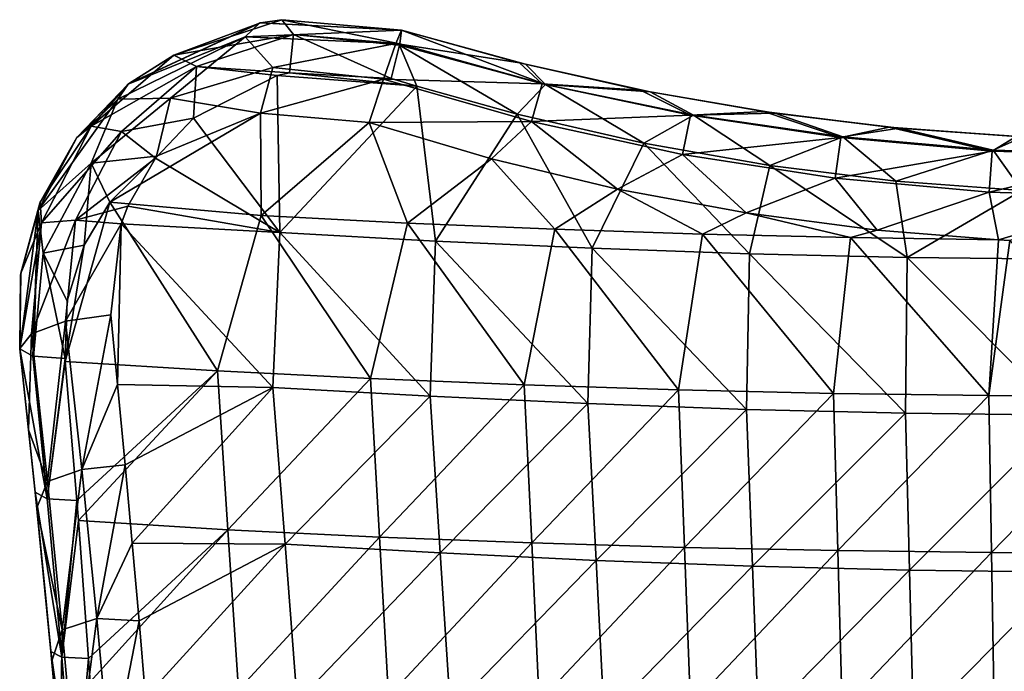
# Model space of a CAD drawing. Header units: millimetres. Extents: x -230 to 230, y 0 to 904.
# Tile 24 of 27: x -227 to -28, y 773 to 904. Entities that reach past the tile are written whole.
import ezdxf

# ---------------------------------------------------------------- set-up
doc = ezdxf.new("R2010")
doc.units = ezdxf.units.MM
doc.header["$LTSCALE"] = 81.481481
for name, color, linetype in [('27', 7, 'CONTINUOUS'), ('33', 7, 'CONTINUOUS'), ('34', 7, 'CONTINUOUS'), ('35', 7, 'CONTINUOUS'), ('37', 7, 'CONTINUOUS'), ('40', 7, 'CONTINUOUS'), ('41', 7, 'CONTINUOUS'), ('42', 7, 'CONTINUOUS'), ('48', 7, 'CONTINUOUS'), ('49', 7, 'CONTINUOUS'), ('50', 7, 'CONTINUOUS')]:
    doc.layers.add(name, color=color, linetype=linetype)

msp = doc.modelspace()

# ---------------------------------------------------------------- linework, layer by layer
at = {"layer": '27', "linetype": 'Continuous'}
for points in [[(-177.93, 864.72, -531.1), (-208.41, 867.43, -525.67), (-178.06, 885.33, -537.96), (-177.93, 864.72, -531.1)], [(-178.06, 885.33, -537.96), (-208.41, 867.43, -525.67), (-199.01, 876.71, -530.8), (-178.06, 885.33, -537.96)], [(-156.13, 883.47, -541.26), (-177.93, 864.72, -531.1), (-178.06, 885.33, -537.96), (-156.13, 883.47, -541.26)], [(-148.41, 863.2, -535.73), (-177.93, 864.72, -531.1), (-156.13, 883.47, -541.26), (-148.41, 863.2, -535.73)], [(-148.41, 863.2, -535.73), (-156.13, 883.47, -541.26), (-131.48, 876.12, -542.55), (-148.41, 863.2, -535.73)], [(-118.76, 861.96, -539.53), (-148.41, 863.2, -535.73), (-131.48, 876.12, -542.55), (-118.76, 861.96, -539.53)], [(-106.12, 870.03, -543.7), (-118.76, 861.96, -539.53), (-131.48, 876.12, -542.55), (-106.12, 870.03, -543.7)], [(-89.01, 860.99, -542.49), (-118.76, 861.96, -539.53), (-106.12, 870.03, -543.7), (-89.01, 860.99, -542.49)], [(-80.17, 865.24, -544.67), (-89.01, 860.99, -542.49), (-106.12, 870.03, -543.7), (-80.17, 865.24, -544.67)], [(-213.59, 858.72, -521.66), (-208.41, 867.43, -525.67), (-217.41, 835.3, -513.44), (-213.59, 858.72, -521.66)], [(-217.41, 835.3, -513.44), (-208.41, 867.43, -525.67), (-186.75, 833.44, -519.49), (-217.41, 835.3, -513.44)], [(-208.41, 867.43, -525.67), (-177.93, 864.72, -531.1), (-186.75, 833.44, -519.49), (-208.41, 867.43, -525.67)], [(-59.17, 860.3, -544.59), (-89.01, 860.99, -542.49), (-80.17, 865.24, -544.67), (-59.17, 860.3, -544.59)], [(-53.76, 861.8, -545.4), (-59.17, 860.3, -544.59), (-80.17, 865.24, -544.67), (-53.76, 861.8, -545.4)], [(-186.75, 833.44, -519.49), (-177.93, 864.72, -531.1), (-155.91, 831.88, -524.62), (-186.75, 833.44, -519.49)], [(-177.93, 864.72, -531.1), (-148.41, 863.2, -535.73), (-155.91, 831.88, -524.62), (-177.93, 864.72, -531.1)], [(-155.91, 831.88, -524.62), (-148.41, 863.2, -535.73), (-124.91, 830.59, -528.82), (-155.91, 831.88, -524.62)], [(-148.41, 863.2, -535.73), (-118.76, 861.96, -539.53), (-124.91, 830.59, -528.82), (-148.41, 863.2, -535.73)], [(-124.91, 830.59, -528.82), (-118.76, 861.96, -539.53), (-93.79, 829.59, -532.09), (-124.91, 830.59, -528.82)], [(-118.76, 861.96, -539.53), (-89.01, 860.99, -542.49), (-93.79, 829.59, -532.09), (-118.76, 861.96, -539.53)], [(-29.3, 859.85, -545.83), (-59.17, 860.3, -544.59), (-53.76, 861.8, -545.4), (-29.3, 859.85, -545.83)], [(-93.79, 829.59, -532.09), (-89.01, 860.99, -542.49), (-62.57, 828.88, -534.43), (-93.79, 829.59, -532.09)], [(-89.01, 860.99, -542.49), (-59.17, 860.3, -544.59), (-62.57, 828.88, -534.43), (-89.01, 860.99, -542.49)], [(-62.57, 828.88, -534.43), (-59.17, 860.3, -544.59), (-31.3, 828.45, -535.84), (-62.57, 828.88, -534.43)], [(-59.17, 860.3, -544.59), (-29.3, 859.85, -545.83), (-31.3, 828.45, -535.84), (-59.17, 860.3, -544.59)], [(-29.3, 859.85, -545.83), (-27.01, 859.72, -545.86), (-31.3, 828.45, -535.84), (-29.3, 859.85, -545.83)], [(-31.3, 828.45, -535.84), (-27.01, 859.72, -545.86), (0, 828.31, -536.31), (-31.3, 828.45, -535.84)], [(-217, 847.53, -517.32), (-213.59, 858.72, -521.66), (-217.41, 835.3, -513.44), (-217, 847.53, -517.32)], [(-217.46, 835.89, -513.61), (-217, 847.53, -517.32), (-217.41, 835.3, -513.44), (-217.46, 835.89, -513.61)], [(-217.41, 835.3, -513.44), (-186.75, 833.44, -519.49), (-215.08, 807.32, -505.69), (-217.41, 835.3, -513.44)], [(-215.08, 807.32, -505.69), (-186.75, 833.44, -519.49), (-214.76, 803.25, -504.6), (-215.08, 807.32, -505.69)], [(-214.76, 803.25, -504.6), (-186.75, 833.44, -519.49), (-184.62, 801.36, -510.45), (-214.76, 803.25, -504.6)], [(-186.75, 833.44, -519.49), (-155.91, 831.88, -524.62), (-184.62, 801.36, -510.45), (-186.75, 833.44, -519.49)], [(-184.62, 801.36, -510.45), (-155.91, 831.88, -524.62), (-154.08, 799.92, -515.5), (-184.62, 801.36, -510.45)], [(-155.91, 831.88, -524.62), (-124.91, 830.59, -528.82), (-154.08, 799.92, -515.5), (-155.91, 831.88, -524.62)], [(-154.08, 799.92, -515.5), (-124.91, 830.59, -528.82), (-123.39, 798.75, -519.63), (-154.08, 799.92, -515.5)], [(-124.91, 830.59, -528.82), (-93.79, 829.59, -532.09), (-123.39, 798.75, -519.63), (-124.91, 830.59, -528.82)], [(-123.39, 798.75, -519.63), (-93.79, 829.59, -532.09), (-92.59, 797.84, -522.85), (-123.39, 798.75, -519.63)], [(-93.79, 829.59, -532.09), (-62.57, 828.88, -534.43), (-92.59, 797.84, -522.85), (-93.79, 829.59, -532.09)], [(-92.59, 797.84, -522.85), (-62.57, 828.88, -534.43), (-61.7, 797.18, -525.15), (-92.59, 797.84, -522.85)], [(-62.57, 828.88, -534.43), (-31.3, 828.45, -535.84), (-61.7, 797.18, -525.15), (-62.57, 828.88, -534.43)], [(-61.7, 797.18, -525.15), (-31.3, 828.45, -535.84), (-30.74, 796.79, -526.53), (-61.7, 797.18, -525.15)], [(-31.3, 828.45, -535.84), (0, 828.31, -536.31), (-30.74, 796.79, -526.53), (-31.3, 828.45, -535.84)], [(-30.74, 796.79, -526.53), (0, 828.31, -536.31), (0.24, 796.66, -526.98), (-30.74, 796.79, -526.53)], [(-214.76, 803.25, -504.6), (-184.62, 801.36, -510.45), (-212.74, 775.45, -497.42), (-214.76, 803.25, -504.6)], [(-212.74, 775.45, -497.42), (-184.62, 801.36, -510.45), (-212.42, 770.76, -496.25), (-212.74, 775.45, -497.42)], [(-212.42, 770.76, -496.25), (-184.62, 801.36, -510.45), (-182.48, 769.11, -502.05), (-212.42, 770.76, -496.25)], [(-184.62, 801.36, -510.45), (-154.08, 799.92, -515.5), (-182.48, 769.11, -502.05), (-184.62, 801.36, -510.45)], [(-182.48, 769.11, -502.05), (-154.08, 799.92, -515.5), (-152.25, 767.8, -507.01), (-182.48, 769.11, -502.05)], [(-154.08, 799.92, -515.5), (-123.39, 798.75, -519.63), (-152.25, 767.8, -507.01), (-154.08, 799.92, -515.5)], [(-152.25, 767.8, -507.01), (-123.39, 798.75, -519.63), (-121.88, 766.73, -511.08), (-152.25, 767.8, -507.01)], [(-123.39, 798.75, -519.63), (-92.59, 797.84, -522.85), (-121.88, 766.73, -511.08), (-123.39, 798.75, -519.63)], [(-121.88, 766.73, -511.08), (-92.59, 797.84, -522.85), (-91.39, 765.9, -514.24), (-121.88, 766.73, -511.08)], [(-92.59, 797.84, -522.85), (-61.7, 797.18, -525.15), (-91.39, 765.9, -514.24), (-92.59, 797.84, -522.85)], [(-91.39, 765.9, -514.24), (-61.7, 797.18, -525.15), (-60.82, 765.31, -516.5), (-91.39, 765.9, -514.24)], [(-61.7, 797.18, -525.15), (-30.74, 796.79, -526.53), (-60.82, 765.31, -516.5), (-61.7, 797.18, -525.15)], [(-60.82, 765.31, -516.5), (-30.74, 796.79, -526.53), (-30.19, 764.96, -517.85), (-60.82, 765.31, -516.5)], [(-30.74, 796.79, -526.53), (0.24, 796.66, -526.98), (-30.19, 764.96, -517.85), (-30.74, 796.79, -526.53)], [(-30.19, 764.96, -517.85), (0.24, 796.66, -526.98), (0.47, 764.84, -518.29), (-30.19, 764.96, -517.85)]]:
    msp.add_3dface(points, dxfattribs=at)
at = {"layer": '33', "linetype": 'Continuous'}
for points in [[(-149.66, 902.06, -521.87), (-124.64, 895.2, -523.32), (-149.66, 902.06, -527.64), (-149.66, 902.06, -521.87)], [(-149.66, 902.06, -527.64), (-124.64, 895.2, -523.32), (-125.85, 895.5, -528.4), (-149.66, 902.06, -527.64)], [(-125.85, 895.5, -528.4), (-124.64, 895.2, -523.32), (-101.47, 890.02, -529.14), (-125.85, 895.5, -528.4)], [(-124.64, 895.2, -523.32), (-99.5, 889.63, -524.62), (-101.47, 890.02, -529.14), (-124.64, 895.2, -523.32)], [(-101.47, 890.02, -529.14), (-99.5, 889.63, -524.62), (-76.59, 885.69, -529.81), (-101.47, 890.02, -529.14)], [(-99.5, 889.63, -524.62), (-74.41, 885.37, -525.69), (-76.59, 885.69, -529.81), (-99.5, 889.63, -524.62)], [(-76.59, 885.69, -529.81), (-74.41, 885.37, -525.69), (-51.33, 882.55, -530.34), (-76.59, 885.69, -529.81)], [(-74.41, 885.37, -525.69), (-49.37, 882.36, -526.49), (-51.33, 882.55, -530.34), (-74.41, 885.37, -525.69)], [(-51.33, 882.55, -530.34), (-49.37, 882.36, -526.49), (-25.78, 880.64, -530.69), (-51.33, 882.55, -530.34)], [(-49.37, 882.36, -526.49), (-24.34, 880.57, -526.99), (-25.78, 880.64, -530.69), (-49.37, 882.36, -526.49)]]:
    msp.add_3dface(points, dxfattribs=at)
at = {"layer": '34', "linetype": 'Continuous'}
for points in [[(-204.76, 891.22, -518.41), (-204.67, 891.28, -511.06), (-178.19, 903.55, -524.91), (-204.76, 891.22, -518.41)], [(-204.67, 891.28, -511.06), (-178.06, 903.58, -518.45), (-178.19, 903.55, -524.91), (-204.67, 891.28, -511.06)], [(-178.06, 903.58, -518.45), (-149.66, 902.06, -521.87), (-178.19, 903.55, -524.91), (-178.06, 903.58, -518.45)], [(-149.66, 902.06, -521.87), (-149.66, 902.06, -527.64), (-178.19, 903.55, -524.91), (-149.66, 902.06, -521.87)], [(-215.16, 880.35, -514.25), (-215.07, 880.47, -506.56), (-204.76, 891.22, -518.41), (-215.16, 880.35, -514.25)], [(-215.07, 880.47, -506.56), (-204.67, 891.28, -511.06), (-204.76, 891.22, -518.41), (-215.07, 880.47, -506.56)], [(-222.55, 867.21, -509.98), (-222.45, 867.45, -502.06), (-215.16, 880.35, -514.25), (-222.55, 867.21, -509.98)], [(-222.45, 867.45, -502.06), (-215.07, 880.47, -506.56), (-215.16, 880.35, -514.25), (-222.45, 867.45, -502.06)], [(-226.42, 852.73, -505.99), (-226.36, 853.12, -497.86), (-222.55, 867.21, -509.98), (-226.42, 852.73, -505.99)], [(-226.36, 853.12, -497.86), (-222.45, 867.45, -502.06), (-222.55, 867.21, -509.98), (-226.36, 853.12, -497.86)], [(-226.6, 837.94, -494.05), (-226.36, 853.12, -497.86), (-226.6, 837.94, -502.62), (-226.6, 837.94, -494.05)], [(-226.6, 837.94, -502.62), (-226.36, 853.12, -497.86), (-226.42, 852.73, -505.99), (-226.6, 837.94, -502.62)]]:
    msp.add_3dface(points, dxfattribs=at)
at = {"layer": '35', "linetype": 'Continuous'}
for points in [[(-226.6, 837.94, -494.05), (-226.6, 837.94, -502.62), (-223.81, 812.2, -496.3), (-226.6, 837.94, -494.05)], [(-224.8, 821.55, -488.89), (-226.6, 837.94, -494.05), (-223.81, 812.2, -496.3), (-224.8, 821.55, -488.89)], [(-223.15, 805.79, -484.04), (-224.8, 821.55, -488.89), (-223.47, 808.95, -495.53), (-223.15, 805.79, -484.04)], [(-223.47, 808.95, -495.53), (-224.8, 821.55, -488.89), (-223.81, 812.2, -496.3), (-223.47, 808.95, -495.53)], [(-221.19, 786.18, -490.32), (-223.15, 805.79, -484.04), (-223.47, 808.95, -495.53), (-221.19, 786.18, -490.32)], [(-220.11, 774.97, -474.9), (-223.15, 805.79, -484.04), (-220.29, 776.85, -488.27), (-220.11, 774.97, -474.9)], [(-220.29, 776.85, -488.27), (-223.15, 805.79, -484.04), (-221.19, 786.18, -490.32), (-220.29, 776.85, -488.27)], [(-218.73, 759.89, -484.68), (-220.11, 774.97, -474.9), (-220.29, 776.85, -488.27), (-218.73, 759.89, -484.68)], [(-218.44, 756.59, -469.67), (-220.11, 774.97, -474.9), (-218.73, 759.89, -484.68), (-218.44, 756.59, -469.67)]]:
    msp.add_3dface(points, dxfattribs=at)
at = {"layer": '37', "linetype": 'Continuous'}
for points in [[(-174.68, 892.95, -503.07), (-146.55, 890.77, -507.39), (-172.24, 893.5, -503.76), (-174.68, 892.95, -503.07)], [(-146.55, 890.77, -507.39), (-151.72, 892.35, -507.11), (-172.24, 893.5, -503.76), (-146.55, 890.77, -507.39)], [(-174.17, 861.28, -491.34), (-174.68, 892.95, -503.07), (-191.57, 884.36, -496.36), (-174.17, 861.28, -491.34)], [(-174.17, 861.28, -491.34), (-146.55, 890.77, -507.39), (-174.68, 892.95, -503.07), (-174.17, 861.28, -491.34)], [(-174.17, 861.28, -491.34), (-142.76, 859.55, -496.59), (-146.55, 890.77, -507.39), (-174.17, 861.28, -491.34)], [(-146.55, 890.77, -507.39), (-142.76, 859.55, -496.59), (-126.33, 885.16, -508.45), (-146.55, 890.77, -507.39)], [(-142.76, 859.55, -496.59), (-111.2, 858.12, -500.86), (-126.33, 885.16, -508.45), (-142.76, 859.55, -496.59)], [(-126.33, 885.16, -508.45), (-111.2, 858.12, -500.86), (-100.82, 879.32, -509.65), (-126.33, 885.16, -508.45)], [(-174.17, 861.28, -491.34), (-191.57, 884.36, -496.36), (-199.25, 876.3, -491.8), (-174.17, 861.28, -491.34)], [(-111.2, 858.12, -500.86), (-79.51, 857.03, -504.1), (-100.82, 879.32, -509.65), (-111.2, 858.12, -500.86)], [(-100.82, 879.32, -509.65), (-79.51, 857.03, -504.1), (-75.39, 874.83, -510.65), (-100.82, 879.32, -509.65)], [(-204.81, 866.61, -487.21), (-174.17, 861.28, -491.34), (-199.25, 876.3, -491.8), (-204.81, 866.61, -487.21)], [(-79.51, 857.03, -504.1), (-47.74, 856.29, -506.28), (-75.39, 874.83, -510.65), (-79.51, 857.03, -504.1)], [(-75.39, 874.83, -510.65), (-47.74, 856.29, -506.28), (-50.01, 871.67, -511.4), (-75.39, 874.83, -510.65)], [(-50.01, 871.67, -511.4), (-47.74, 856.29, -506.28), (-24.65, 869.79, -511.87), (-50.01, 871.67, -511.4)], [(-47.74, 856.29, -506.28), (-15.92, 855.92, -507.38), (-24.65, 869.79, -511.87), (-47.74, 856.29, -506.28)], [(-206.14, 863.08, -485.72), (-174.17, 861.28, -491.34), (-204.81, 866.61, -487.21), (-206.14, 863.08, -485.72)], [(-206.14, 863.08, -485.72), (-208.25, 844.74, -479.06), (-206.89, 830.66, -474.61), (-206.14, 863.08, -485.72)], [(-175.57, 830.07, -480.07), (-206.14, 863.08, -485.72), (-206.89, 830.66, -474.61), (-175.57, 830.07, -480.07)], [(-174.17, 861.28, -491.34), (-206.14, 863.08, -485.72), (-175.57, 830.07, -480.07), (-174.17, 861.28, -491.34)], [(-143.9, 828.3, -485.61), (-174.17, 861.28, -491.34), (-175.57, 830.07, -480.07), (-143.9, 828.3, -485.61)], [(-142.76, 859.55, -496.59), (-174.17, 861.28, -491.34), (-143.9, 828.3, -485.61), (-142.76, 859.55, -496.59)], [(-112.07, 826.81, -490.19), (-142.76, 859.55, -496.59), (-143.9, 828.3, -485.61), (-112.07, 826.81, -490.19)], [(-111.2, 858.12, -500.86), (-142.76, 859.55, -496.59), (-112.07, 826.81, -490.19), (-111.2, 858.12, -500.86)], [(-80.12, 825.66, -493.67), (-111.2, 858.12, -500.86), (-112.07, 826.81, -490.19), (-80.12, 825.66, -493.67)], [(-79.51, 857.03, -504.1), (-111.2, 858.12, -500.86), (-80.12, 825.66, -493.67), (-79.51, 857.03, -504.1)], [(-48.08, 824.87, -496.03), (-79.51, 857.03, -504.1), (-80.12, 825.66, -493.67), (-48.08, 824.87, -496.03)], [(-47.74, 856.29, -506.28), (-79.51, 857.03, -504.1), (-48.08, 824.87, -496.03), (-47.74, 856.29, -506.28)], [(-15.99, 824.47, -497.23), (-47.74, 856.29, -506.28), (-48.08, 824.87, -496.03), (-15.99, 824.47, -497.23)], [(-15.92, 855.92, -507.38), (-47.74, 856.29, -506.28), (-15.99, 824.47, -497.23), (-15.92, 855.92, -507.38)], [(-175.57, 830.07, -480.07), (-206.89, 830.66, -474.61), (-205.37, 814.51, -469.62), (-175.57, 830.07, -480.07)], [(-175.57, 830.07, -480.07), (-205.37, 814.51, -469.62), (-203.92, 798.69, -464.85), (-175.57, 830.07, -480.07)], [(-173.12, 798.47, -470.11), (-175.57, 830.07, -480.07), (-203.92, 798.69, -464.85), (-173.12, 798.47, -470.11)], [(-143.9, 828.3, -485.61), (-175.57, 830.07, -480.07), (-173.12, 798.47, -470.11), (-143.9, 828.3, -485.61)], [(-141.85, 796.71, -475.75), (-143.9, 828.3, -485.61), (-173.12, 798.47, -470.11), (-141.85, 796.71, -475.75)], [(-112.07, 826.81, -490.19), (-143.9, 828.3, -485.61), (-141.85, 796.71, -475.75), (-112.07, 826.81, -490.19)], [(-110.43, 795.21, -480.44), (-112.07, 826.81, -490.19), (-141.85, 796.71, -475.75), (-110.43, 795.21, -480.44)], [(-80.12, 825.66, -493.67), (-112.07, 826.81, -490.19), (-110.43, 795.21, -480.44), (-80.12, 825.66, -493.67)], [(-78.89, 794.05, -484.02), (-80.12, 825.66, -493.67), (-110.43, 795.21, -480.44), (-78.89, 794.05, -484.02)], [(-48.08, 824.87, -496.03), (-80.12, 825.66, -493.67), (-78.89, 794.05, -484.02), (-48.08, 824.87, -496.03)], [(-47.27, 793.25, -486.45), (-48.08, 824.87, -496.03), (-78.89, 794.05, -484.02), (-47.27, 793.25, -486.45)], [(-15.99, 824.47, -497.23), (-48.08, 824.87, -496.03), (-47.27, 793.25, -486.45), (-15.99, 824.47, -497.23)], [(-15.59, 792.84, -487.69), (-15.99, 824.47, -497.23), (-47.27, 793.25, -486.45), (-15.59, 792.84, -487.69)], [(-173.12, 798.47, -470.11), (-203.92, 798.69, -464.85), (-202.54, 783.04, -460.25), (-173.12, 798.47, -470.11)], [(-173.12, 798.47, -470.11), (-202.54, 783.04, -460.25), (-201.22, 767.59, -455.84), (-173.12, 798.47, -470.11)], [(-170.66, 766.71, -460.78), (-173.12, 798.47, -470.11), (-201.22, 767.59, -455.84), (-170.66, 766.71, -460.78)], [(-141.85, 796.71, -475.75), (-173.12, 798.47, -470.11), (-170.66, 766.71, -460.78), (-141.85, 796.71, -475.75)], [(-139.8, 764.96, -466.54), (-141.85, 796.71, -475.75), (-170.66, 766.71, -460.78), (-139.8, 764.96, -466.54)], [(-110.43, 795.21, -480.44), (-141.85, 796.71, -475.75), (-139.8, 764.96, -466.54), (-110.43, 795.21, -480.44)], [(-108.79, 763.45, -471.33), (-110.43, 795.21, -480.44), (-139.8, 764.96, -466.54), (-108.79, 763.45, -471.33)], [(-78.89, 794.05, -484.02), (-110.43, 795.21, -480.44), (-108.79, 763.45, -471.33), (-78.89, 794.05, -484.02)], [(-77.66, 762.28, -475), (-78.89, 794.05, -484.02), (-108.79, 763.45, -471.33), (-77.66, 762.28, -475)], [(-47.27, 793.25, -486.45), (-78.89, 794.05, -484.02), (-77.66, 762.28, -475), (-47.27, 793.25, -486.45)], [(-46.45, 761.47, -477.5), (-47.27, 793.25, -486.45), (-77.66, 762.28, -475), (-46.45, 761.47, -477.5)], [(-15.59, 792.84, -487.69), (-47.27, 793.25, -486.45), (-46.45, 761.47, -477.5), (-15.59, 792.84, -487.69)], [(-15.2, 761.04, -478.77), (-15.59, 792.84, -487.69), (-46.45, 761.47, -477.5), (-15.2, 761.04, -478.77)]]:
    msp.add_3dface(points, dxfattribs=at)
at = {"layer": '40', "linetype": 'Continuous'}
for points in [[(-149.66, 902.06, -527.64), (-125.85, 895.5, -528.4), (-150.8, 899.37, -536.36), (-149.66, 902.06, -527.64)], [(-121.32, 891.28, -537.65), (-153.29, 892.22, -541.6), (-150.8, 899.37, -536.36), (-121.32, 891.28, -537.65)], [(-125.85, 895.5, -528.4), (-121.32, 891.28, -537.65), (-150.8, 899.37, -536.36), (-125.85, 895.5, -528.4)], [(-125.85, 895.5, -528.4), (-101.47, 890.02, -529.14), (-121.32, 891.28, -537.65), (-125.85, 895.5, -528.4)], [(-123.42, 883.68, -543.11), (-156.13, 883.47, -541.26), (-153.29, 892.22, -541.6), (-123.42, 883.68, -543.11)], [(-123.42, 883.68, -543.11), (-153.29, 892.22, -541.6), (-121.32, 891.28, -537.65), (-123.42, 883.68, -543.11)], [(-91.39, 884.96, -538.77), (-123.42, 883.68, -543.11), (-121.32, 891.28, -537.65), (-91.39, 884.96, -538.77)], [(-101.47, 890.02, -529.14), (-91.39, 884.96, -538.77), (-121.32, 891.28, -537.65), (-101.47, 890.02, -529.14)], [(-101.47, 890.02, -529.14), (-76.59, 885.69, -529.81), (-91.39, 884.96, -538.77), (-101.47, 890.02, -529.14)], [(-76.59, 885.69, -529.81), (-61.12, 880.44, -539.65), (-91.39, 884.96, -538.77), (-76.59, 885.69, -529.81)], [(-76.59, 885.69, -529.81), (-51.33, 882.55, -530.34), (-61.12, 880.44, -539.65), (-76.59, 885.69, -529.81)], [(-131.48, 876.12, -542.55), (-156.13, 883.47, -541.26), (-123.42, 883.68, -543.11), (-131.48, 876.12, -542.55)], [(-106.12, 870.03, -543.7), (-131.48, 876.12, -542.55), (-123.42, 883.68, -543.11), (-106.12, 870.03, -543.7)], [(-93.03, 877.03, -544.38), (-123.42, 883.68, -543.11), (-91.39, 884.96, -538.77), (-93.03, 877.03, -544.38)], [(-93.03, 877.03, -544.38), (-106.12, 870.03, -543.7), (-123.42, 883.68, -543.11), (-93.03, 877.03, -544.38)], [(-61.12, 880.44, -539.65), (-93.03, 877.03, -544.38), (-91.39, 884.96, -538.77), (-61.12, 880.44, -539.65)], [(-51.33, 882.55, -530.34), (-30.62, 877.72, -540.2), (-61.12, 880.44, -539.65), (-51.33, 882.55, -530.34)], [(-51.33, 882.55, -530.34), (-25.78, 880.64, -530.69), (-30.62, 877.72, -540.2), (-51.33, 882.55, -530.34)], [(-62.24, 872.28, -545.35), (-93.03, 877.03, -544.38), (-61.12, 880.44, -539.65), (-62.24, 872.28, -545.35)], [(-30.62, 877.72, -540.2), (-62.24, 872.28, -545.35), (-61.12, 880.44, -539.65), (-30.62, 877.72, -540.2)], [(-25.78, 880.64, -530.69), (0, 876.81, -540.4), (-30.62, 877.72, -540.2), (-25.78, 880.64, -530.69)], [(-31.19, 869.44, -545.96), (-62.24, 872.28, -545.35), (-30.62, 877.72, -540.2), (-31.19, 869.44, -545.96)], [(0, 876.81, -540.4), (-31.19, 869.44, -545.96), (-30.62, 877.72, -540.2), (0, 876.81, -540.4)], [(-80.17, 865.24, -544.67), (-106.12, 870.03, -543.7), (-93.03, 877.03, -544.38), (-80.17, 865.24, -544.67)], [(-62.24, 872.28, -545.35), (-80.17, 865.24, -544.67), (-93.03, 877.03, -544.38), (-62.24, 872.28, -545.35)], [(0, 868.49, -546.17), (-31.19, 869.44, -545.96), (0, 876.81, -540.4), (0, 868.49, -546.17)], [(-53.76, 861.8, -545.4), (-80.17, 865.24, -544.67), (-62.24, 872.28, -545.35), (-53.76, 861.8, -545.4)], [(-31.19, 869.44, -545.96), (-53.76, 861.8, -545.4), (-62.24, 872.28, -545.35), (-31.19, 869.44, -545.96)], [(-29.3, 859.85, -545.83), (-53.76, 861.8, -545.4), (-31.19, 869.44, -545.96), (-29.3, 859.85, -545.83)], [(0, 868.49, -546.17), (-29.3, 859.85, -545.83), (-31.19, 869.44, -545.96), (0, 868.49, -546.17)], [(-27.01, 859.72, -545.86), (-29.3, 859.85, -545.83), (0, 868.49, -546.17), (-27.01, 859.72, -545.86)]]:
    msp.add_3dface(points, dxfattribs=at)
at = {"layer": '41', "linetype": 'Continuous'}
for points in [[(-204.76, 891.22, -518.41), (-178.19, 903.55, -524.91), (-181.13, 900.74, -531.84), (-204.76, 891.22, -518.41)], [(-178.19, 903.55, -524.91), (-149.66, 902.06, -527.64), (-181.13, 900.74, -531.84), (-178.19, 903.55, -524.91)], [(-149.66, 902.06, -527.64), (-150.8, 899.37, -536.36), (-181.13, 900.74, -531.84), (-149.66, 902.06, -527.64)], [(-204.76, 891.22, -518.41), (-181.13, 900.74, -531.84), (-206.81, 888.17, -522.66), (-204.76, 891.22, -518.41)], [(-181.13, 900.74, -531.84), (-196.19, 888.38, -532.43), (-206.81, 888.17, -522.66), (-181.13, 900.74, -531.84)], [(-175.58, 894.58, -538.58), (-196.19, 888.38, -532.43), (-181.13, 900.74, -531.84), (-175.58, 894.58, -538.58)], [(-150.8, 899.37, -536.36), (-175.58, 894.58, -538.58), (-181.13, 900.74, -531.84), (-150.8, 899.37, -536.36)], [(-150.8, 899.37, -536.36), (-153.29, 892.22, -541.6), (-175.58, 894.58, -538.58), (-150.8, 899.37, -536.36)], [(-175.58, 894.58, -538.58), (-178.06, 885.33, -537.96), (-196.19, 888.38, -532.43), (-175.58, 894.58, -538.58)], [(-153.29, 892.22, -541.6), (-178.06, 885.33, -537.96), (-175.58, 894.58, -538.58), (-153.29, 892.22, -541.6)], [(-215.16, 880.35, -514.25), (-204.76, 891.22, -518.41), (-206.81, 888.17, -522.66), (-215.16, 880.35, -514.25)], [(-156.13, 883.47, -541.26), (-178.06, 885.33, -537.96), (-153.29, 892.22, -541.6), (-156.13, 883.47, -541.26)], [(-215.16, 880.35, -514.25), (-206.81, 888.17, -522.66), (-222.89, 865.71, -512.07), (-215.16, 880.35, -514.25)], [(-206.81, 888.17, -522.66), (-212.21, 875.26, -524.61), (-222.89, 865.71, -512.07), (-206.81, 888.17, -522.66)], [(-196.19, 888.38, -532.43), (-199.01, 876.71, -530.8), (-212.21, 875.26, -524.61), (-196.19, 888.38, -532.43)], [(-196.19, 888.38, -532.43), (-212.21, 875.26, -524.61), (-206.81, 888.17, -522.66), (-196.19, 888.38, -532.43)], [(-178.06, 885.33, -537.96), (-199.01, 876.71, -530.8), (-196.19, 888.38, -532.43), (-178.06, 885.33, -537.96)], [(-222.55, 867.21, -509.98), (-215.16, 880.35, -514.25), (-222.89, 865.71, -512.07), (-222.55, 867.21, -509.98)], [(-212.21, 875.26, -524.61), (-221.85, 857.17, -516.6), (-222.89, 865.71, -512.07), (-212.21, 875.26, -524.61)], [(-212.21, 875.26, -524.61), (-213.59, 858.72, -521.66), (-221.85, 857.17, -516.6), (-212.21, 875.26, -524.61)], [(-208.41, 867.43, -525.67), (-213.59, 858.72, -521.66), (-212.21, 875.26, -524.61), (-208.41, 867.43, -525.67)], [(-199.01, 876.71, -530.8), (-208.41, 867.43, -525.67), (-212.21, 875.26, -524.61), (-199.01, 876.71, -530.8)], [(-226.42, 852.73, -505.99), (-222.55, 867.21, -509.98), (-222.89, 865.71, -512.07), (-226.42, 852.73, -505.99)], [(-226.42, 852.73, -505.99), (-222.89, 865.71, -512.07), (-226.58, 837.84, -503.01), (-226.42, 852.73, -505.99)], [(-226.58, 837.84, -503.01), (-222.89, 865.71, -512.07), (-223.93, 836.39, -509.6), (-226.58, 837.84, -503.01)], [(-222.89, 865.71, -512.07), (-223.8, 836.36, -509.76), (-223.93, 836.39, -509.6), (-222.89, 865.71, -512.07)], [(-221.85, 857.17, -516.6), (-223.8, 836.36, -509.76), (-222.89, 865.71, -512.07), (-221.85, 857.17, -516.6)], [(-213.59, 858.72, -521.66), (-217, 847.53, -517.32), (-221.85, 857.17, -516.6), (-213.59, 858.72, -521.66)], [(-221.85, 857.17, -516.6), (-217.46, 835.89, -513.61), (-223.8, 836.36, -509.76), (-221.85, 857.17, -516.6)], [(-217, 847.53, -517.32), (-217.46, 835.89, -513.61), (-221.85, 857.17, -516.6), (-217, 847.53, -517.32)], [(-226.6, 837.94, -502.62), (-226.42, 852.73, -505.99), (-226.58, 837.84, -503.01), (-226.6, 837.94, -502.62)]]:
    msp.add_3dface(points, dxfattribs=at)
at = {"layer": '42', "linetype": 'Continuous'}
for points in [[(-226.6, 837.94, -502.62), (-223.47, 808.95, -495.53), (-223.81, 812.2, -496.3), (-226.6, 837.94, -502.62)], [(-223.47, 808.95, -495.53), (-226.6, 837.94, -502.62), (-226.58, 837.84, -503.01), (-223.47, 808.95, -495.53)], [(-223.47, 808.95, -495.53), (-226.58, 837.84, -503.01), (-221.03, 807.6, -501.97), (-223.47, 808.95, -495.53)], [(-226.58, 837.84, -503.01), (-223.93, 836.39, -509.6), (-221.03, 807.6, -501.97), (-226.58, 837.84, -503.01)], [(-223.93, 836.39, -509.6), (-223.8, 836.36, -509.76), (-221.03, 807.6, -501.97), (-223.93, 836.39, -509.6)], [(-223.8, 836.36, -509.76), (-217.46, 835.89, -513.61), (-221.03, 807.6, -501.97), (-223.8, 836.36, -509.76)], [(-217.46, 835.89, -513.61), (-217.41, 835.3, -513.44), (-221.03, 807.6, -501.97), (-217.46, 835.89, -513.61)], [(-217.41, 835.3, -513.44), (-215.08, 807.32, -505.69), (-221.03, 807.6, -501.97), (-217.41, 835.3, -513.44)], [(-220.29, 776.85, -488.27), (-221.19, 786.18, -490.32), (-223.47, 808.95, -495.53), (-220.29, 776.85, -488.27)], [(-220.29, 776.85, -488.27), (-223.47, 808.95, -495.53), (-218.11, 775.71, -494.09), (-220.29, 776.85, -488.27)], [(-218.11, 775.71, -494.09), (-223.47, 808.95, -495.53), (-221.03, 807.6, -501.97), (-218.11, 775.71, -494.09)], [(-215.08, 807.32, -505.69), (-218.11, 775.71, -494.09), (-221.03, 807.6, -501.97), (-215.08, 807.32, -505.69)], [(-215.08, 807.32, -505.69), (-214.76, 803.25, -504.6), (-218.11, 775.71, -494.09), (-215.08, 807.32, -505.69)], [(-214.76, 803.25, -504.6), (-212.74, 775.45, -497.42), (-218.11, 775.71, -494.09), (-214.76, 803.25, -504.6)], [(-217.39, 744.6, -481.59), (-218.73, 759.89, -484.68), (-220.29, 776.85, -488.27), (-217.39, 744.6, -481.59)], [(-217.39, 744.6, -481.59), (-220.29, 776.85, -488.27), (-215.47, 743.65, -486.76), (-217.39, 744.6, -481.59)], [(-215.47, 743.65, -486.76), (-220.29, 776.85, -488.27), (-218.11, 775.71, -494.09), (-215.47, 743.65, -486.76)], [(-212.74, 775.45, -497.42), (-215.47, 743.65, -486.76), (-218.11, 775.71, -494.09), (-212.74, 775.45, -497.42)], [(-212.74, 775.45, -497.42), (-212.42, 770.76, -496.25), (-215.47, 743.65, -486.76), (-212.74, 775.45, -497.42)]]:
    msp.add_3dface(points, dxfattribs=at)
at = {"layer": '48', "linetype": 'Continuous'}
for points in [[(-149.96, 899.3, -512.95), (-120.62, 891.15, -514.27), (-149.65, 902.06, -521.78), (-149.96, 899.3, -512.95)], [(-124.64, 895.2, -523.32), (-149.66, 902.06, -521.87), (-120.62, 891.15, -514.27), (-124.64, 895.2, -523.32)], [(-120.62, 891.15, -514.27), (-149.66, 902.06, -521.87), (-149.65, 902.06, -521.78), (-120.62, 891.15, -514.27)], [(-151.72, 892.35, -507.11), (-146.55, 890.77, -507.39), (-150.02, 899.05, -512.58), (-151.72, 892.35, -507.11)], [(-150.02, 899.05, -512.58), (-120.62, 891.15, -514.27), (-149.96, 899.3, -512.95), (-150.02, 899.05, -512.58)], [(-146.55, 890.77, -507.39), (-126.33, 885.16, -508.45), (-150.02, 899.05, -512.58), (-146.55, 890.77, -507.39)], [(-150.02, 899.05, -512.58), (-126.33, 885.16, -508.45), (-120.62, 891.15, -514.27), (-150.02, 899.05, -512.58)], [(-99.5, 889.63, -524.62), (-124.64, 895.2, -523.32), (-120.62, 891.15, -514.27), (-99.5, 889.63, -524.62)], [(-126.33, 885.16, -508.45), (-100.82, 879.32, -509.65), (-120.62, 891.15, -514.27), (-126.33, 885.16, -508.45)], [(-99.5, 889.63, -524.62), (-120.62, 891.15, -514.27), (-90.82, 884.98, -515.73), (-99.5, 889.63, -524.62)], [(-120.62, 891.15, -514.27), (-100.82, 879.32, -509.65), (-90.82, 884.98, -515.73), (-120.62, 891.15, -514.27)], [(-74.41, 885.37, -525.69), (-99.5, 889.63, -524.62), (-90.82, 884.98, -515.73), (-74.41, 885.37, -525.69)], [(-74.41, 885.37, -525.69), (-90.82, 884.98, -515.73), (-60.72, 880.56, -516.87), (-74.41, 885.37, -525.69)], [(-49.37, 882.36, -526.49), (-74.41, 885.37, -525.69), (-60.72, 880.56, -516.87), (-49.37, 882.36, -526.49)], [(-100.82, 879.32, -509.65), (-75.39, 874.83, -510.65), (-90.82, 884.98, -515.73), (-100.82, 879.32, -509.65)], [(-90.82, 884.98, -515.73), (-75.39, 874.83, -510.65), (-60.72, 880.56, -516.87), (-90.82, 884.98, -515.73)], [(-49.37, 882.36, -526.49), (-60.72, 880.56, -516.87), (-30.41, 877.9, -517.6), (-49.37, 882.36, -526.49)], [(-24.34, 880.57, -526.99), (-49.37, 882.36, -526.49), (-30.41, 877.9, -517.6), (-24.34, 880.57, -526.99)], [(-75.39, 874.83, -510.65), (-50.01, 871.67, -511.4), (-60.72, 880.56, -516.87), (-75.39, 874.83, -510.65)], [(-60.72, 880.56, -516.87), (-50.01, 871.67, -511.4), (-30.41, 877.9, -517.6), (-60.72, 880.56, -516.87)], [(-24.34, 880.57, -526.99), (-30.41, 877.9, -517.6), (0, 877.02, -517.86), (-24.34, 880.57, -526.99)], [(-50.01, 871.67, -511.4), (-24.65, 869.79, -511.87), (-30.41, 877.9, -517.6), (-50.01, 871.67, -511.4)], [(-30.41, 877.9, -517.6), (-24.65, 869.79, -511.87), (0, 877.02, -517.86), (-30.41, 877.9, -517.6)]]:
    msp.add_3dface(points, dxfattribs=at)
at = {"layer": '49', "linetype": 'Continuous'}
for points in [[(-178.06, 903.58, -518.45), (-204.67, 891.28, -511.06), (-195.54, 897.07, -511.05), (-178.06, 903.58, -518.45)], [(-178.06, 903.58, -518.45), (-195.54, 897.07, -511.05), (-173.75, 904.2, -518.26), (-178.06, 903.58, -518.45)], [(-195.54, 897.07, -511.05), (-171.4, 901.24, -509.81), (-173.75, 904.2, -518.26), (-195.54, 897.07, -511.05)], [(-149.65, 902.06, -521.78), (-178.06, 903.58, -518.45), (-173.75, 904.2, -518.26), (-149.65, 902.06, -521.78)], [(-149.66, 902.06, -521.87), (-178.06, 903.58, -518.45), (-149.65, 902.06, -521.78), (-149.66, 902.06, -521.87)], [(-149.96, 899.3, -512.95), (-149.65, 902.06, -521.78), (-173.75, 904.2, -518.26), (-149.96, 899.3, -512.95)], [(-171.4, 901.24, -509.81), (-149.96, 899.3, -512.95), (-173.75, 904.2, -518.26), (-171.4, 901.24, -509.81)], [(-190.97, 894.75, -503.34), (-171.4, 901.24, -509.81), (-195.54, 897.07, -511.05), (-190.97, 894.75, -503.34)], [(-190.97, 894.75, -503.34), (-172.24, 893.5, -503.76), (-171.4, 901.24, -509.81), (-190.97, 894.75, -503.34)], [(-172.24, 893.5, -503.76), (-151.72, 892.35, -507.11), (-171.4, 901.24, -509.81), (-172.24, 893.5, -503.76)], [(-151.72, 892.35, -507.11), (-150.02, 899.05, -512.58), (-171.4, 901.24, -509.81), (-151.72, 892.35, -507.11)], [(-150.02, 899.05, -512.58), (-149.96, 899.3, -512.95), (-171.4, 901.24, -509.81), (-150.02, 899.05, -512.58)], [(-204.67, 891.28, -511.06), (-212.16, 882.76, -502.16), (-195.54, 897.07, -511.05), (-204.67, 891.28, -511.06)], [(-212.16, 882.76, -502.16), (-190.97, 894.75, -503.34), (-195.54, 897.07, -511.05), (-212.16, 882.76, -502.16)], [(-206.1, 881.63, -495.25), (-190.97, 894.75, -503.34), (-212.16, 882.76, -502.16), (-206.1, 881.63, -495.25)], [(-206.1, 881.63, -495.25), (-191.57, 884.36, -496.36), (-190.97, 894.75, -503.34), (-206.1, 881.63, -495.25)], [(-191.57, 884.36, -496.36), (-174.68, 892.95, -503.07), (-190.97, 894.75, -503.34), (-191.57, 884.36, -496.36)], [(-174.68, 892.95, -503.07), (-172.24, 893.5, -503.76), (-190.97, 894.75, -503.34), (-174.68, 892.95, -503.07)], [(-204.67, 891.28, -511.06), (-215.07, 880.47, -506.56), (-212.16, 882.76, -502.16), (-204.67, 891.28, -511.06)], [(-199.25, 876.3, -491.8), (-191.57, 884.36, -496.36), (-206.1, 881.63, -495.25), (-199.25, 876.3, -491.8)], [(-215.07, 880.47, -506.56), (-222.45, 867.45, -502.06), (-212.16, 882.76, -502.16), (-215.07, 880.47, -506.56)], [(-222.45, 867.45, -502.06), (-222.2, 863.27, -493.35), (-212.16, 882.76, -502.16), (-222.45, 867.45, -502.06)], [(-222.2, 863.27, -493.35), (-206.1, 881.63, -495.25), (-212.16, 882.76, -502.16), (-222.2, 863.27, -493.35)], [(-215.36, 863.8, -487.13), (-206.1, 881.63, -495.25), (-222.2, 863.27, -493.35), (-215.36, 863.8, -487.13)], [(-215.36, 863.8, -487.13), (-199.25, 876.3, -491.8), (-206.1, 881.63, -495.25), (-215.36, 863.8, -487.13)], [(-204.81, 866.61, -487.21), (-199.25, 876.3, -491.8), (-215.36, 863.8, -487.13), (-204.81, 866.61, -487.21)], [(-222.45, 867.45, -502.06), (-226.36, 853.12, -497.86), (-222.2, 863.27, -493.35), (-222.45, 867.45, -502.06)], [(-206.14, 863.08, -485.72), (-204.81, 866.61, -487.21), (-215.36, 863.8, -487.13), (-206.14, 863.08, -485.72)], [(-226.36, 853.12, -497.86), (-226.6, 837.94, -494.05), (-222.2, 863.27, -493.35), (-226.36, 853.12, -497.86)], [(-226.6, 837.94, -494.05), (-224.24, 840.87, -485.62), (-222.2, 863.27, -493.35), (-226.6, 837.94, -494.05)], [(-217.35, 843.43, -479.99), (-215.36, 863.8, -487.13), (-224.24, 840.87, -485.62), (-217.35, 843.43, -479.99)], [(-224.24, 840.87, -485.62), (-215.36, 863.8, -487.13), (-222.2, 863.27, -493.35), (-224.24, 840.87, -485.62)], [(-217.35, 843.43, -479.99), (-206.14, 863.08, -485.72), (-215.36, 863.8, -487.13), (-217.35, 843.43, -479.99)], [(-208.25, 844.74, -479.06), (-206.14, 863.08, -485.72), (-217.35, 843.43, -479.99), (-208.25, 844.74, -479.06)]]:
    msp.add_3dface(points, dxfattribs=at)
at = {"layer": '50', "linetype": 'Continuous'}
for points in [[(-217.35, 843.43, -479.99), (-224.24, 840.87, -485.62), (-221.02, 811.13, -476.34), (-217.35, 843.43, -479.99)], [(-217.35, 843.43, -479.99), (-221.02, 811.13, -476.34), (-214.1, 813.54, -470.69), (-217.35, 843.43, -479.99)], [(-208.25, 844.74, -479.06), (-217.35, 843.43, -479.99), (-214.1, 813.54, -470.69), (-208.25, 844.74, -479.06)], [(-206.89, 830.66, -474.61), (-208.25, 844.74, -479.06), (-214.1, 813.54, -470.69), (-206.89, 830.66, -474.61)], [(-226.6, 837.94, -494.05), (-224.8, 821.55, -488.89), (-224.24, 840.87, -485.62), (-226.6, 837.94, -494.05)], [(-224.24, 840.87, -485.62), (-224.8, 821.55, -488.89), (-221.02, 811.13, -476.34), (-224.24, 840.87, -485.62)], [(-205.37, 814.51, -469.62), (-206.89, 830.66, -474.61), (-214.1, 813.54, -470.69), (-205.37, 814.51, -469.62)], [(-224.8, 821.55, -488.89), (-223.15, 805.79, -484.04), (-221.02, 811.13, -476.34), (-224.8, 821.55, -488.89)], [(-211.08, 783.5, -461.75), (-205.37, 814.51, -469.62), (-214.1, 813.54, -470.69), (-211.08, 783.5, -461.75)], [(-203.92, 798.69, -464.85), (-205.37, 814.51, -469.62), (-211.08, 783.5, -461.75), (-203.92, 798.69, -464.85)], [(-221.02, 811.13, -476.34), (-218.03, 781.25, -467.44), (-214.1, 813.54, -470.69), (-221.02, 811.13, -476.34)], [(-218.03, 781.25, -467.44), (-211.08, 783.5, -461.75), (-214.1, 813.54, -470.69), (-218.03, 781.25, -467.44)], [(-221.02, 811.13, -476.34), (-223.15, 805.79, -484.04), (-218.03, 781.25, -467.44), (-221.02, 811.13, -476.34)], [(-223.15, 805.79, -484.04), (-220.11, 774.97, -474.9), (-218.03, 781.25, -467.44), (-223.15, 805.79, -484.04)], [(-202.54, 783.04, -460.25), (-203.92, 798.69, -464.85), (-211.08, 783.5, -461.75), (-202.54, 783.04, -460.25)], [(-218.03, 781.25, -467.44), (-215.28, 751.21, -458.94), (-211.08, 783.5, -461.75), (-218.03, 781.25, -467.44)], [(-215.28, 751.21, -458.94), (-208.31, 753.31, -453.23), (-211.08, 783.5, -461.75), (-215.28, 751.21, -458.94)], [(-208.31, 753.31, -453.23), (-202.54, 783.04, -460.25), (-211.08, 783.5, -461.75), (-208.31, 753.31, -453.23)], [(-201.22, 767.59, -455.84), (-202.54, 783.04, -460.25), (-208.31, 753.31, -453.23), (-201.22, 767.59, -455.84)], [(-220.11, 774.97, -474.9), (-218.44, 756.59, -469.67), (-218.03, 781.25, -467.44), (-220.11, 774.97, -474.9)], [(-218.03, 781.25, -467.44), (-218.44, 756.59, -469.67), (-215.28, 751.21, -458.94), (-218.03, 781.25, -467.44)]]:
    msp.add_3dface(points, dxfattribs=at)

doc.saveas('drawing.dxf')
